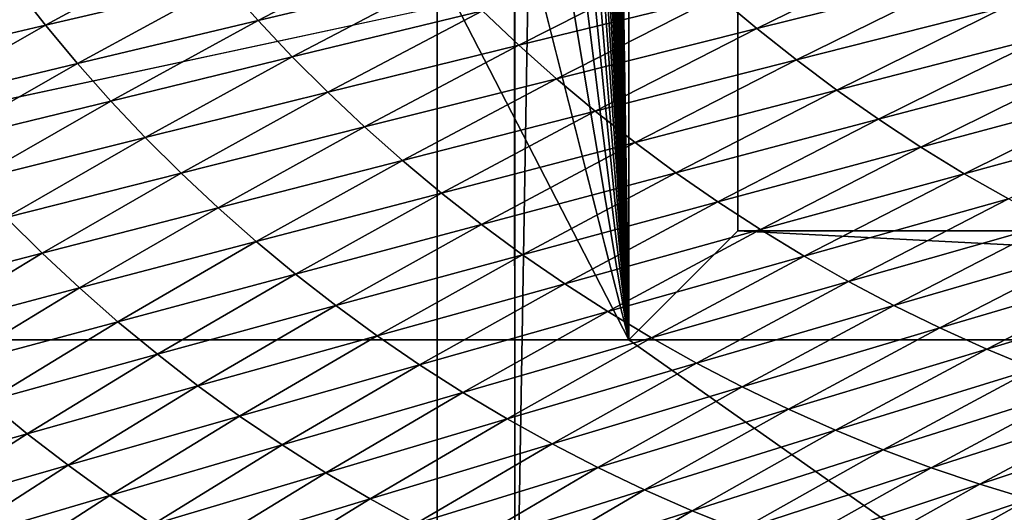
# Model space of a CAD drawing. Extents: x -54 to 446, y -6 to 1624.
# Tile 34 of 225: x -15.274 to -14.832, y 1555.1 to 1555.321. Entities that reach past the tile are written whole.
import ezdxf

# ---------------------------------------------------------------- set-up
doc = ezdxf.new("R2010")
doc.units = 0
doc.header["$LTSCALE"] = 46.933333
for name, color, linetype in [('1000', 7, 'CONTINUOUS'), ('1183', 7, 'CONTINUOUS'), ('1346', 7, 'CONTINUOUS'), ('1370', 7, 'CONTINUOUS'), ('1452', 7, 'CONTINUOUS'), ('1479', 7, 'CONTINUOUS'), ('1489', 7, 'CONTINUOUS'), ('1514', 7, 'CONTINUOUS'), ('1520', 7, 'CONTINUOUS'), ('967', 7, 'CONTINUOUS'), ('974', 7, 'CONTINUOUS')]:
    doc.layers.add(name, color=color, linetype=linetype)

msp = doc.modelspace()

# ---------------------------------------------------------------- linework, layer by layer
at = {"layer": '1000', "color": 7, "linetype": 'CONTINUOUS'}
for points in [[(-15.995, 1555.13135, -0.4), (-15.76858, 1622.70779, -2.71141), (-13.61758, 1568, -8.40008), (-15.995, 1555.13135, -0.4)], [(-13.61758, 1565.59674, -8.40008), (-15.995, 1555.13135, -0.4), (-13.61758, 1568, -8.40008), (-13.61758, 1565.59674, -8.40008)], [(-13.61758, 1561.40326, -8.40008), (-15.995, 1555.13135, -0.4), (-13.61758, 1565.59674, -8.40008), (-13.61758, 1561.40326, -8.40008)], [(-13.61758, 1558, -8.40008), (-15.995, 1555.13135, -0.4), (-13.61758, 1561.40326, -8.40008), (-13.61758, 1558, -8.40008)], [(-13.45386, 1557.3112, -8.65988), (-15.995, 1555.13135, -0.4), (-13.61758, 1558, -8.40008), (-13.45386, 1557.3112, -8.65988)], [(-13.16788, 1556.92097, -9.08884), (-15.995, 1555.13135, -0.4), (-13.45386, 1557.3112, -8.65988), (-13.16788, 1556.92097, -9.08884)], [(-12.83956, 1556.67774, -9.54702), (-15.995, 1555.13135, -0.4), (-13.16788, 1556.92097, -9.08884), (-12.83956, 1556.67774, -9.54702)], [(-12.13891, 1556.5, -10.42338), (-15.995, 1555.13135, -0.4), (-12.83956, 1556.67774, -9.54702), (-12.13891, 1556.5, -10.42338)], [(-8.54071, 1554.23446, -13.52983), (-15.995, 1555.13135, -0.4), (-9.64452, 1556.5, -12.76649), (-8.54071, 1554.23446, -13.52983)], [(-9.64452, 1556.5, -12.76649), (-15.995, 1555.13135, -0.4), (-12.13891, 1556.5, -10.42338), (-9.64452, 1556.5, -12.76649)]]:
    msp.add_3dface(points, dxfattribs=at)
at = {"layer": '1183', "color": 7, "linetype": 'CONTINUOUS'}
for points in [[(-13.94889, 1554.98899, -1.4), (-13.94889, 1620.74866, -1.4), (-15.05135, 1554.98899, -1.4), (-13.94889, 1554.98899, -1.4)], [(-15.05135, 1554.98899, -1.4), (-13.94889, 1620.74866, -1.4), (-15.05135, 1620.74866, -1.4), (-15.05135, 1554.98899, -1.4)]]:
    msp.add_3dface(points, dxfattribs=at)
at = {"layer": '1346', "color": 7, "linetype": 'CONTINUOUS'}
for points in [[(-15.995, 1620.55017, -0.4), (-15.995, 1555.13135, -0.4), (-15.08628, 1620.55017, -0.4), (-15.995, 1620.55017, -0.4)], [(-15.995, 1555.13135, -0.4), (-15.08628, 1554.95407, -0.4), (-15.08628, 1620.55017, -0.4), (-15.995, 1555.13135, -0.4)], [(-15.995, 1555.13135, -0.4), (-15.78947, 1554.6319, -0.4), (-15.08628, 1554.95407, -0.4), (-15.995, 1555.13135, -0.4)]]:
    msp.add_3dface(points, dxfattribs=at)
at = {"layer": '1370', "color": 7, "linetype": 'CONTINUOUS'}
for points in [[(-15.29993, 1554.47769, 0.04261), (-9.9296, 1556.0576, 9.8693), (-15.3, 1554.48291, 0.08523), (-15.29993, 1554.47769, 0.04261)], [(-15.3, 1554.48291, 0.08523), (-9.9296, 1556.0576, 9.8693), (-15.29807, 1554.51251, 0.32473), (-15.3, 1554.48291, 0.08523)], [(-15.29985, 1554.47248), (-9.9296, 1556.0576, 9.8693), (-15.29993, 1554.47769, 0.04261), (-15.29985, 1554.47248)], [(-14, 1554.47248), (-9.9296, 1556.0576, 9.8693), (-15.29985, 1554.47248), (-14, 1554.47248)], [(-15.29807, 1554.51251, 0.32473), (-9.9296, 1556.0576, 9.8693), (-15.29268, 1554.54227, 0.56201), (-15.29807, 1554.51251, 0.32473)], [(-15.29268, 1554.54227, 0.56201), (-9.9296, 1556.0576, 9.8693), (-15.28382, 1554.57219, 0.79705), (-15.29268, 1554.54227, 0.56201)], [(-15.28382, 1554.57219, 0.79705), (-9.9296, 1556.0576, 9.8693), (-15.27148, 1554.60223, 1.02974), (-15.28382, 1554.57219, 0.79705)], [(-15.27148, 1554.60223, 1.02974), (-9.9296, 1556.0576, 9.8693), (-15.2556, 1554.63233, 1.25975), (-15.27148, 1554.60223, 1.02974)], [(-15.2556, 1554.63233, 1.25975), (-9.9296, 1556.0576, 9.8693), (-15.23632, 1554.6626, 1.48789), (-15.2556, 1554.63233, 1.25975)], [(-15.23632, 1554.6626, 1.48789), (-9.9296, 1556.0576, 9.8693), (-15.21374, 1554.69314, 1.71506), (-15.23632, 1554.6626, 1.48789)], [(-15.21374, 1554.69314, 1.71506), (-9.9296, 1556.0576, 9.8693), (-15.18791, 1554.72391, 1.94101), (-15.21374, 1554.69314, 1.71506)], [(-15.18791, 1554.72391, 1.94101), (-9.9296, 1556.0576, 9.8693), (-15.15878, 1554.75491, 2.16571), (-15.18791, 1554.72391, 1.94101)], [(-15.15878, 1554.75491, 2.16571), (-9.9296, 1556.0576, 9.8693), (-15.12629, 1554.78625, 2.39006), (-15.15878, 1554.75491, 2.16571)], [(-15.12629, 1554.78625, 2.39006), (-9.9296, 1556.0576, 9.8693), (-15.09044, 1554.81802, 2.61465), (-15.12629, 1554.78625, 2.39006)], [(-15.09044, 1554.81802, 2.61465), (-9.9296, 1556.0576, 9.8693), (-15.0513, 1554.85013, 2.83893), (-15.09044, 1554.81802, 2.61465)], [(-15.0513, 1554.85013, 2.83893), (-9.9296, 1556.0576, 9.8693), (-15.00873, 1554.88266, 3.06332), (-15.0513, 1554.85013, 2.83893)], [(-15.00873, 1554.88266, 3.06332), (-9.9296, 1556.0576, 9.8693), (-14.96261, 1554.91568, 3.28841), (-15.00873, 1554.88266, 3.06332)], [(-14.96261, 1554.91568, 3.28841), (-9.9296, 1556.0576, 9.8693), (-14.91291, 1554.94925, 3.51447), (-14.96261, 1554.91568, 3.28841)], [(-14.91291, 1554.94925, 3.51447), (-9.9296, 1556.0576, 9.8693), (-14.85969, 1554.98329, 3.74107), (-14.91291, 1554.94925, 3.51447)], [(-14.85969, 1554.98329, 3.74107), (-9.9296, 1556.0576, 9.8693), (-14.80302, 1555.01773, 3.96761), (-14.85969, 1554.98329, 3.74107)]]:
    msp.add_3dface(points, dxfattribs=at)
at = {"layer": '1452', "color": 7, "linetype": 'CONTINUOUS'}
for points in [[(-14.95129, 1555.22659, -1.4), (-14.95129, 1620.27951, -1.4), (-14.04895, 1555.22659, -1.4), (-14.95129, 1555.22659, -1.4)], [(-14.04895, 1555.22659, -1.4), (-14.95129, 1620.27951, -1.4), (-14.04895, 1620.27951, -1.4), (-14.04895, 1555.22659, -1.4)]]:
    msp.add_3dface(points, dxfattribs=at)
at = {"layer": '1479', "color": 7, "linetype": 'CONTINUOUS'}
for points in [[(-14.95129, 1555.22659, -1.4), (-14.99981, 1620.07544, -0.01071), (-14.95129, 1620.27951, -1.4), (-14.95129, 1555.22659, -1.4)], [(-15.00018, 1619.82216), (-14.99981, 1620.07544, -0.01071), (-14.95129, 1555.22659, -1.4), (-15.00018, 1619.82216)], [(-15.00018, 1555.1777), (-15.00018, 1619.82216), (-14.95129, 1555.22659, -1.4), (-15.00018, 1555.1777)]]:
    msp.add_3dface(points, dxfattribs=at)
at = {"layer": '1489', "color": 7, "linetype": 'CONTINUOUS'}
for points in [[(-14.00006, 1555.1777), (-15.00018, 1555.1777), (-14.95129, 1555.22659, -1.4), (-14.00006, 1555.1777)], [(-14.00006, 1555.1777), (-14.95129, 1555.22659, -1.4), (-14.04895, 1555.22659, -1.4), (-14.00006, 1555.1777)]]:
    msp.add_3dface(points, dxfattribs=at)
at = {"layer": '1514', "color": 7, "linetype": 'CONTINUOUS'}
for points in [[(-16, 1618.82723), (-16, 1619.82216), (-15.00018, 1555.1777), (-16, 1618.82723)], [(-15.00018, 1555.1777), (-16, 1619.82216), (-15.00018, 1619.82216), (-15.00018, 1555.1777)], [(-16, 1616.85158), (-16, 1618.82723), (-15.00018, 1555.1777), (-16, 1616.85158)], [(-16, 1614.87376), (-16, 1616.85158), (-15.00018, 1555.1777), (-16, 1614.87376)], [(-16, 1612.89379), (-16, 1614.87376), (-15.00018, 1555.1777), (-16, 1612.89379)], [(-16, 1610.91167), (-16, 1612.89379), (-15.00018, 1555.1777), (-16, 1610.91167)], [(-16, 1608.9274), (-16, 1610.91167), (-15.00018, 1555.1777), (-16, 1608.9274)], [(-16, 1606.94096), (-16, 1608.9274), (-15.00018, 1555.1777), (-16, 1606.94096)], [(-16, 1604.95238), (-16, 1606.94096), (-15.00018, 1555.1777), (-16, 1604.95238)], [(-16, 1602.96164), (-16, 1604.95238), (-15.00018, 1555.1777), (-16, 1602.96164)], [(-16, 1600.96874), (-16, 1602.96164), (-15.00018, 1555.1777), (-16, 1600.96874)], [(-16, 1598.97369), (-16, 1600.96874), (-15.00018, 1555.1777), (-16, 1598.97369)], [(-16, 1596.97649), (-16, 1598.97369), (-15.00018, 1555.1777), (-16, 1596.97649)], [(-16, 1594.97713), (-16, 1596.97649), (-15.00018, 1555.1777), (-16, 1594.97713)], [(-16, 1592.97561), (-16, 1594.97713), (-15.00018, 1555.1777), (-16, 1592.97561)], [(-16, 1590.97195), (-16, 1592.97561), (-15.00018, 1555.1777), (-16, 1590.97195)], [(-16, 1588.96612), (-16, 1590.97195), (-15.00018, 1555.1777), (-16, 1588.96612)], [(-16, 1587.77903), (-16, 1588.96612), (-15.00018, 1555.1777), (-16, 1587.77903)], [(-16, 1586.9722), (-16, 1587.77903), (-15.00018, 1555.1777), (-16, 1586.9722)], [(-16, 1584.99652), (-16, 1586.9722), (-15.00018, 1555.1777), (-16, 1584.99652)], [(-16, 1583.01876), (-16, 1584.99652), (-15.00018, 1555.1777), (-16, 1583.01876)], [(-16, 1581.03892), (-16, 1583.01876), (-15.00018, 1555.1777), (-16, 1581.03892)], [(-16, 1579.05699), (-16, 1581.03892), (-15.00018, 1555.1777), (-16, 1579.05699)], [(-16, 1577.07298), (-16, 1579.05699), (-15.00018, 1555.1777), (-16, 1577.07298)], [(-16, 1575.08689), (-16, 1577.07298), (-15.00018, 1555.1777), (-16, 1575.08689)], [(-16, 1573.09872), (-16, 1575.08689), (-15.00018, 1555.1777), (-16, 1573.09872)], [(-16, 1571.10847), (-16, 1573.09872), (-15.00018, 1555.1777), (-16, 1571.10847)], [(-16, 1569.11613), (-16, 1571.10847), (-15.00018, 1555.1777), (-16, 1569.11613)], [(-16, 1567.12172), (-16, 1569.11613), (-15.00018, 1555.1777), (-16, 1567.12172)], [(-16, 1565.12522), (-16, 1567.12172), (-15.00018, 1555.1777), (-16, 1565.12522)], [(-16, 1563.12664), (-16, 1565.12522), (-15.00018, 1555.1777), (-16, 1563.12664)], [(-16, 1561.12598), (-16, 1563.12664), (-15.00018, 1555.1777), (-16, 1561.12598)], [(-16, 1559.12324), (-16, 1561.12598), (-15.00018, 1555.1777), (-16, 1559.12324)], [(-16, 1557.11841), (-16, 1559.12324), (-15.00018, 1555.1777), (-16, 1557.11841)], [(-16, 1555.1777), (-16, 1557.11841), (-15.00018, 1555.1777), (-16, 1555.1777)], [(-16, 1555.1777), (-14, 1554.47248), (-15.79687, 1554.68106), (-16, 1555.1777)], [(-14, 1554.47248), (-16, 1555.1777), (-15.00018, 1555.1777), (-14, 1554.47248)], [(-14.00006, 1555.1777), (-14, 1554.47248), (-15.00018, 1555.1777), (-14.00006, 1555.1777)]]:
    msp.add_3dface(points, dxfattribs=at)
at = {"layer": '1520', "color": 7, "linetype": 'CONTINUOUS'}
for points in [[(-15.26196, 1555.31892, 4.31383), (-15.19572, 1555.35495, 4.55124), (-15.27572, 1555.33662, 4.31551), (-15.26196, 1555.31892, 4.31383)], [(-15.26196, 1555.31892, 4.31383), (-15.18147, 1555.33778, 4.54876), (-15.19572, 1555.35495, 4.55124), (-15.26196, 1555.31892, 4.31383)], [(-15.16665, 1555.32105, 4.54578), (-15.09705, 1555.35757, 4.78224), (-15.18147, 1555.33778, 4.54876), (-15.16665, 1555.32105, 4.54578)], [(-15.16665, 1555.32105, 4.54578), (-15.08178, 1555.34132, 4.77843), (-15.09705, 1555.35757, 4.78224), (-15.16665, 1555.32105, 4.54578)], [(-14.94277, 1555.31741, 4.99279), (-14.86669, 1555.35482, 5.22644), (-14.96004, 1555.33198, 4.99879), (-14.94277, 1555.31741, 4.99279)], [(-14.94277, 1555.31741, 4.99279), (-14.84907, 1555.34076, 5.21962), (-14.86669, 1555.35482, 5.22644), (-14.94277, 1555.31741, 4.99279)], [(-15.0496, 1555.30996, 4.76939), (-14.9768, 1555.34699, 5.00436), (-15.06596, 1555.32545, 4.77414), (-15.0496, 1555.30996, 4.76939)], [(-15.0496, 1555.30996, 4.76939), (-14.96004, 1555.33198, 4.99879), (-14.9768, 1555.34699, 5.00436), (-15.0496, 1555.30996, 4.76939)], [(-15.24762, 1555.30167, 4.31163), (-15.18147, 1555.33778, 4.54876), (-15.26196, 1555.31892, 4.31383), (-15.24762, 1555.30167, 4.31163)], [(-15.24762, 1555.30167, 4.31163), (-15.16665, 1555.32105, 4.54578), (-15.18147, 1555.33778, 4.54876), (-15.24762, 1555.30167, 4.31163)], [(-15.15128, 1555.30474, 4.5423), (-15.08178, 1555.34132, 4.77843), (-15.16665, 1555.32105, 4.54578), (-15.15128, 1555.30474, 4.5423)], [(-15.15128, 1555.30474, 4.5423), (-15.06596, 1555.32545, 4.77414), (-15.08178, 1555.34132, 4.77843), (-15.15128, 1555.30474, 4.5423)], [(-14.92502, 1555.30333, 4.98641), (-14.84907, 1555.34076, 5.21962), (-14.94277, 1555.31741, 4.99279), (-14.92502, 1555.30333, 4.98641)], [(-14.92502, 1555.30333, 4.98641), (-14.831, 1555.32719, 5.21243), (-14.84907, 1555.34076, 5.21962), (-14.92502, 1555.30333, 4.98641)], [(-15.33849, 1555.30101, 4.07757), (-15.26196, 1555.31892, 4.31383), (-15.27572, 1555.33662, 4.31551), (-15.33849, 1555.30101, 4.07757)], [(-15.03272, 1555.29491, 4.76421), (-14.96004, 1555.33198, 4.99879), (-15.0496, 1555.30996, 4.76939), (-15.03272, 1555.29491, 4.76421)], [(-15.03272, 1555.29491, 4.76421), (-14.94277, 1555.31741, 4.99279), (-14.96004, 1555.33198, 4.99879), (-15.03272, 1555.29491, 4.76421)], [(-15.13534, 1555.2888, 4.53836), (-15.06596, 1555.32545, 4.77414), (-15.15128, 1555.30474, 4.5423), (-15.13534, 1555.2888, 4.53836)], [(-15.13534, 1555.2888, 4.53836), (-15.0496, 1555.30996, 4.76939), (-15.06596, 1555.32545, 4.77414), (-15.13534, 1555.2888, 4.53836)], [(-14.90682, 1555.28976, 4.97966), (-14.831, 1555.32719, 5.21243), (-14.92502, 1555.30333, 4.98641), (-14.90682, 1555.28976, 4.97966)], [(-14.90682, 1555.28976, 4.97966), (-14.81251, 1555.31414, 5.2049), (-14.831, 1555.32719, 5.21243), (-14.90682, 1555.28976, 4.97966)], [(-15.2327, 1555.28487, 4.30895), (-15.16665, 1555.32105, 4.54578), (-15.24762, 1555.30167, 4.31163), (-15.2327, 1555.28487, 4.30895)], [(-15.2327, 1555.28487, 4.30895), (-15.15128, 1555.30474, 4.5423), (-15.16665, 1555.32105, 4.54578), (-15.2327, 1555.28487, 4.30895)], [(-15.32464, 1555.28323, 4.07614), (-15.26196, 1555.31892, 4.31383), (-15.33849, 1555.30101, 4.07757), (-15.32464, 1555.28323, 4.07614)], [(-15.32464, 1555.28323, 4.07614), (-15.24762, 1555.30167, 4.31163), (-15.26196, 1555.31892, 4.31383), (-15.32464, 1555.28323, 4.07614)], [(-15.01533, 1555.28033, 4.75863), (-14.94277, 1555.31741, 4.99279), (-15.03272, 1555.29491, 4.76421), (-15.01533, 1555.28033, 4.75863)], [(-15.01533, 1555.28033, 4.75863), (-14.92502, 1555.30333, 4.98641), (-14.94277, 1555.31741, 4.99279), (-15.01533, 1555.28033, 4.75863)], [(-14.88818, 1555.27671, 4.9726), (-14.81251, 1555.31414, 5.2049), (-14.90682, 1555.28976, 4.97966), (-14.88818, 1555.27671, 4.9726)], [(-14.88818, 1555.27671, 4.9726), (-14.7936, 1555.30162, 5.19706), (-14.81251, 1555.31414, 5.2049), (-14.88818, 1555.27671, 4.9726)], [(-15.11887, 1555.27327, 4.53398), (-15.0496, 1555.30996, 4.76939), (-15.13534, 1555.2888, 4.53836), (-15.11887, 1555.27327, 4.53398)], [(-15.11887, 1555.27327, 4.53398), (-15.03272, 1555.29491, 4.76421), (-15.0496, 1555.30996, 4.76939), (-15.11887, 1555.27327, 4.53398)], [(-15.21722, 1555.26848, 4.3058), (-15.15128, 1555.30474, 4.5423), (-15.2327, 1555.28487, 4.30895), (-15.21722, 1555.26848, 4.3058)], [(-15.21722, 1555.26848, 4.3058), (-15.13534, 1555.2888, 4.53836), (-15.15128, 1555.30474, 4.5423), (-15.21722, 1555.26848, 4.3058)], [(-14.99745, 1555.26623, 4.75267), (-14.92502, 1555.30333, 4.98641), (-15.01533, 1555.28033, 4.75863), (-14.99745, 1555.26623, 4.75267)], [(-14.99745, 1555.26623, 4.75267), (-14.90682, 1555.28976, 4.97966), (-14.92502, 1555.30333, 4.98641), (-14.99745, 1555.26623, 4.75267)], [(-15.3102, 1555.26591, 4.07421), (-15.24762, 1555.30167, 4.31163), (-15.32464, 1555.28323, 4.07614), (-15.3102, 1555.26591, 4.07421)], [(-15.3102, 1555.26591, 4.07421), (-15.2327, 1555.28487, 4.30895), (-15.24762, 1555.30167, 4.31163), (-15.3102, 1555.26591, 4.07421)], [(-14.86913, 1555.26421, 4.96524), (-14.7936, 1555.30162, 5.19706), (-14.88818, 1555.27671, 4.9726), (-14.86913, 1555.26421, 4.96524)], [(-14.86913, 1555.26421, 4.96524), (-14.7743, 1555.28964, 5.18896), (-14.7936, 1555.30162, 5.19706), (-14.86913, 1555.26421, 4.96524)], [(-15.10187, 1555.25819, 4.5292), (-15.03272, 1555.29491, 4.76421), (-15.11887, 1555.27327, 4.53398), (-15.10187, 1555.25819, 4.5292)], [(-15.10187, 1555.25819, 4.5292), (-15.01533, 1555.28033, 4.75863), (-15.03272, 1555.29491, 4.76421), (-15.10187, 1555.25819, 4.5292)], [(-15.20118, 1555.25249, 4.30221), (-15.13534, 1555.2888, 4.53836), (-15.21722, 1555.26848, 4.3058), (-15.20118, 1555.25249, 4.30221)], [(-15.20118, 1555.25249, 4.30221), (-15.11887, 1555.27327, 4.53398), (-15.13534, 1555.2888, 4.53836), (-15.20118, 1555.25249, 4.30221)], [(-14.97912, 1555.25265, 4.74638), (-14.90682, 1555.28976, 4.97966), (-14.99745, 1555.26623, 4.75267), (-14.97912, 1555.25265, 4.74638)], [(-14.97912, 1555.25265, 4.74638), (-14.88818, 1555.27671, 4.9726), (-14.90682, 1555.28976, 4.97966), (-14.97912, 1555.25265, 4.74638)], [(-14.84969, 1555.25226, 4.95762), (-14.7743, 1555.28964, 5.18896), (-14.86913, 1555.26421, 4.96524), (-14.84969, 1555.25226, 4.95762)], [(-14.84969, 1555.25226, 4.95762), (-14.75462, 1555.27823, 5.18063), (-14.7743, 1555.28964, 5.18896), (-14.84969, 1555.25226, 4.95762)], [(-15.29519, 1555.24903, 4.07183), (-15.2327, 1555.28487, 4.30895), (-15.3102, 1555.26591, 4.07421), (-15.29519, 1555.24903, 4.07183)], [(-15.29519, 1555.24903, 4.07183), (-15.21722, 1555.26848, 4.3058), (-15.2327, 1555.28487, 4.30895), (-15.29519, 1555.24903, 4.07183)], [(-15.08436, 1555.24357, 4.52403), (-15.01533, 1555.28033, 4.75863), (-15.10187, 1555.25819, 4.5292), (-15.08436, 1555.24357, 4.52403)], [(-15.08436, 1555.24357, 4.52403), (-14.99745, 1555.26623, 4.75267), (-15.01533, 1555.28033, 4.75863), (-15.08436, 1555.24357, 4.52403)], [(-14.96035, 1555.23961, 4.73977), (-14.88818, 1555.27671, 4.9726), (-14.97912, 1555.25265, 4.74638), (-14.96035, 1555.23961, 4.73977)], [(-14.96035, 1555.23961, 4.73977), (-14.86913, 1555.26421, 4.96524), (-14.88818, 1555.27671, 4.9726), (-14.96035, 1555.23961, 4.73977)], [(-14.82986, 1555.24089, 4.94978), (-14.75462, 1555.27823, 5.18063), (-14.84969, 1555.25226, 4.95762), (-14.82986, 1555.24089, 4.94978)], [(-15.1846, 1555.23692, 4.29821), (-15.11887, 1555.27327, 4.53398), (-15.20118, 1555.25249, 4.30221), (-15.1846, 1555.23692, 4.29821)], [(-15.1846, 1555.23692, 4.29821), (-15.10187, 1555.25819, 4.5292), (-15.11887, 1555.27327, 4.53398), (-15.1846, 1555.23692, 4.29821)], [(-15.27961, 1555.23258, 4.06901), (-15.21722, 1555.26848, 4.3058), (-15.29519, 1555.24903, 4.07183), (-15.27961, 1555.23258, 4.06901)], [(-15.27961, 1555.23258, 4.06901), (-15.20118, 1555.25249, 4.30221), (-15.21722, 1555.26848, 4.3058), (-15.27961, 1555.23258, 4.06901)], [(-15.06636, 1555.22947, 4.51851), (-14.99745, 1555.26623, 4.75267), (-15.08436, 1555.24357, 4.52403), (-15.06636, 1555.22947, 4.51851)], [(-15.06636, 1555.22947, 4.51851), (-14.97912, 1555.25265, 4.74638), (-14.99745, 1555.26623, 4.75267), (-15.06636, 1555.22947, 4.51851)], [(-14.94117, 1555.22713, 4.73288), (-14.86913, 1555.26421, 4.96524), (-14.96035, 1555.23961, 4.73977), (-14.94117, 1555.22713, 4.73288)], [(-14.94117, 1555.22713, 4.73288), (-14.84969, 1555.25226, 4.95762), (-14.86913, 1555.26421, 4.96524), (-14.94117, 1555.22713, 4.73288)], [(-15.16748, 1555.2218, 4.29382), (-15.10187, 1555.25819, 4.5292), (-15.1846, 1555.23692, 4.29821), (-15.16748, 1555.2218, 4.29382)], [(-15.16748, 1555.2218, 4.29382), (-15.08436, 1555.24357, 4.52403), (-15.10187, 1555.25819, 4.5292), (-15.16748, 1555.2218, 4.29382)], [(-15.26347, 1555.21654, 4.06579), (-15.20118, 1555.25249, 4.30221), (-15.27961, 1555.23258, 4.06901), (-15.26347, 1555.21654, 4.06579)], [(-15.26347, 1555.21654, 4.06579), (-15.1846, 1555.23692, 4.29821), (-15.20118, 1555.25249, 4.30221), (-15.26347, 1555.21654, 4.06579)], [(-15.04791, 1555.21588, 4.51266), (-14.97912, 1555.25265, 4.74638), (-15.06636, 1555.22947, 4.51851), (-15.04791, 1555.21588, 4.51266)], [(-15.04791, 1555.21588, 4.51266), (-14.96035, 1555.23961, 4.73977), (-14.97912, 1555.25265, 4.74638), (-15.04791, 1555.21588, 4.51266)], [(-14.92159, 1555.21521, 4.72574), (-14.84969, 1555.25226, 4.95762), (-14.94117, 1555.22713, 4.73288), (-14.92159, 1555.21521, 4.72574)], [(-14.92159, 1555.21521, 4.72574), (-14.82986, 1555.24089, 4.94978), (-14.84969, 1555.25226, 4.95762), (-14.92159, 1555.21521, 4.72574)], [(-15.14986, 1555.20717, 4.28907), (-15.08436, 1555.24357, 4.52403), (-15.16748, 1555.2218, 4.29382), (-15.14986, 1555.20717, 4.28907)], [(-15.14986, 1555.20717, 4.28907), (-15.06636, 1555.22947, 4.51851), (-15.08436, 1555.24357, 4.52403), (-15.14986, 1555.20717, 4.28907)], [(-14.90163, 1555.20387, 4.71839), (-14.82986, 1555.24089, 4.94978), (-14.92159, 1555.21521, 4.72574), (-14.90163, 1555.20387, 4.71839)], [(-14.90163, 1555.20387, 4.71839), (-14.80967, 1555.2301, 4.94175), (-14.82986, 1555.24089, 4.94978), (-14.90163, 1555.20387, 4.71839)], [(-15.24678, 1555.20093, 4.06216), (-15.1846, 1555.23692, 4.29821), (-15.26347, 1555.21654, 4.06579), (-15.24678, 1555.20093, 4.06216)], [(-15.24678, 1555.20093, 4.06216), (-15.16748, 1555.2218, 4.29382), (-15.1846, 1555.23692, 4.29821), (-15.24678, 1555.20093, 4.06216)], [(-15.02902, 1555.20285, 4.50651), (-14.96035, 1555.23961, 4.73977), (-15.04791, 1555.21588, 4.51266), (-15.02902, 1555.20285, 4.50651)], [(-15.02902, 1555.20285, 4.50651), (-14.94117, 1555.22713, 4.73288), (-14.96035, 1555.23961, 4.73977), (-15.02902, 1555.20285, 4.50651)], [(-15.33844, 1555.19705, 3.83204), (-15.26347, 1555.21654, 4.06579), (-15.27961, 1555.23258, 4.06901), (-15.33844, 1555.19705, 3.83204)], [(-15.13175, 1555.19305, 4.28398), (-15.06636, 1555.22947, 4.51851), (-15.14986, 1555.20717, 4.28907), (-15.13175, 1555.19305, 4.28398)], [(-15.13175, 1555.19305, 4.28398), (-15.04791, 1555.21588, 4.51266), (-15.06636, 1555.22947, 4.51851), (-15.13175, 1555.19305, 4.28398)], [(-15.00971, 1555.19038, 4.50009), (-14.94117, 1555.22713, 4.73288), (-15.02902, 1555.20285, 4.50651), (-15.00971, 1555.19038, 4.50009)], [(-15.00971, 1555.19038, 4.50009), (-14.92159, 1555.21521, 4.72574), (-14.94117, 1555.22713, 4.73288), (-15.00971, 1555.19038, 4.50009)], [(-14.88129, 1555.19313, 4.71085), (-14.80967, 1555.2301, 4.94175), (-14.90163, 1555.20387, 4.71839), (-14.88129, 1555.19313, 4.71085)], [(-14.88129, 1555.19313, 4.71085), (-14.78913, 1555.21991, 4.93356), (-14.80967, 1555.2301, 4.94175), (-14.88129, 1555.19313, 4.71085)], [(-15.22956, 1555.18578, 4.05818), (-15.16748, 1555.2218, 4.29382), (-15.24678, 1555.20093, 4.06216), (-15.22956, 1555.18578, 4.05818)], [(-15.22956, 1555.18578, 4.05818), (-15.14986, 1555.20717, 4.28907), (-15.16748, 1555.2218, 4.29382), (-15.22956, 1555.18578, 4.05818)], [(-14.86061, 1555.18301, 4.70315), (-14.78913, 1555.21991, 4.93356), (-14.88129, 1555.19313, 4.71085), (-14.86061, 1555.18301, 4.70315)], [(-14.86061, 1555.18301, 4.70315), (-14.76828, 1555.21033, 4.92524), (-14.78913, 1555.21991, 4.93356), (-14.86061, 1555.18301, 4.70315)], [(-15.3222, 1555.18096, 3.82917), (-15.26347, 1555.21654, 4.06579), (-15.33844, 1555.19705, 3.83204), (-15.3222, 1555.18096, 3.82917)], [(-15.3222, 1555.18096, 3.82917), (-15.24678, 1555.20093, 4.06216), (-15.26347, 1555.21654, 4.06579), (-15.3222, 1555.18096, 3.82917)], [(-15.11318, 1555.17947, 4.27858), (-15.04791, 1555.21588, 4.51266), (-15.13175, 1555.19305, 4.28398), (-15.11318, 1555.17947, 4.27858)], [(-15.11318, 1555.17947, 4.27858), (-15.02902, 1555.20285, 4.50651), (-15.04791, 1555.21588, 4.51266), (-15.11318, 1555.17947, 4.27858)], [(-14.99, 1555.17849, 4.49343), (-14.92159, 1555.21521, 4.72574), (-15.00971, 1555.19038, 4.50009), (-14.99, 1555.17849, 4.49343)], [(-14.99, 1555.17849, 4.49343), (-14.90163, 1555.20387, 4.71839), (-14.92159, 1555.21521, 4.72574), (-14.99, 1555.17849, 4.49343)], [(-14.83962, 1555.17351, 4.69533), (-14.76828, 1555.21033, 4.92524), (-14.86061, 1555.18301, 4.70315), (-14.83962, 1555.17351, 4.69533)], [(-14.83962, 1555.17351, 4.69533), (-14.74717, 1555.20139, 4.91684), (-14.76828, 1555.21033, 4.92524), (-14.83962, 1555.17351, 4.69533)], [(-15.21182, 1555.17113, 4.05384), (-15.14986, 1555.20717, 4.28907), (-15.22956, 1555.18578, 4.05818), (-15.21182, 1555.17113, 4.05384)], [(-15.21182, 1555.17113, 4.05384), (-15.13175, 1555.19305, 4.28398), (-15.14986, 1555.20717, 4.28907), (-15.21182, 1555.17113, 4.05384)], [(-15.3054, 1555.16531, 3.82593), (-15.24678, 1555.20093, 4.06216), (-15.3222, 1555.18096, 3.82917), (-15.3054, 1555.16531, 3.82593)], [(-15.3054, 1555.16531, 3.82593), (-15.22956, 1555.18578, 4.05818), (-15.24678, 1555.20093, 4.06216), (-15.3054, 1555.16531, 3.82593)], [(-15.09416, 1555.16645, 4.27289), (-15.02902, 1555.20285, 4.50651), (-15.11318, 1555.17947, 4.27858), (-15.09416, 1555.16645, 4.27289)], [(-15.09416, 1555.16645, 4.27289), (-15.00971, 1555.19038, 4.50009), (-15.02902, 1555.20285, 4.50651), (-15.09416, 1555.16645, 4.27289)], [(-14.9699, 1555.1672, 4.48656), (-14.90163, 1555.20387, 4.71839), (-14.99, 1555.17849, 4.49343), (-14.9699, 1555.1672, 4.48656)], [(-14.9699, 1555.1672, 4.48656), (-14.88129, 1555.19313, 4.71085), (-14.90163, 1555.20387, 4.71839), (-14.9699, 1555.1672, 4.48656)], [(-14.81836, 1555.16465, 4.68743), (-14.74717, 1555.20139, 4.91684), (-14.83962, 1555.17351, 4.69533), (-14.81836, 1555.16465, 4.68743)], [(-15.1936, 1555.157, 4.04919), (-15.13175, 1555.19305, 4.28398), (-15.21182, 1555.17113, 4.05384), (-15.1936, 1555.157, 4.04919)], [(-15.1936, 1555.157, 4.04919), (-15.11318, 1555.17947, 4.27858), (-15.13175, 1555.19305, 4.28398), (-15.1936, 1555.157, 4.04919)], [(-14.94943, 1555.15651, 4.47951), (-14.88129, 1555.19313, 4.71085), (-14.9699, 1555.1672, 4.48656), (-14.94943, 1555.15651, 4.47951)], [(-14.94943, 1555.15651, 4.47951), (-14.86061, 1555.18301, 4.70315), (-14.88129, 1555.19313, 4.71085), (-14.94943, 1555.15651, 4.47951)], [(-15.07473, 1555.154, 4.26694), (-15.00971, 1555.19038, 4.50009), (-15.09416, 1555.16645, 4.27289), (-15.07473, 1555.154, 4.26694)], [(-15.07473, 1555.154, 4.26694), (-14.99, 1555.17849, 4.49343), (-15.00971, 1555.19038, 4.50009), (-15.07473, 1555.154, 4.26694)], [(-15.28808, 1555.15014, 3.82234), (-15.22956, 1555.18578, 4.05818), (-15.3054, 1555.16531, 3.82593), (-15.28808, 1555.15014, 3.82234)], [(-15.28808, 1555.15014, 3.82234), (-15.21182, 1555.17113, 4.05384), (-15.22956, 1555.18578, 4.05818), (-15.28808, 1555.15014, 3.82234)], [(-14.92861, 1555.14645, 4.4723), (-14.86061, 1555.18301, 4.70315), (-14.94943, 1555.15651, 4.47951), (-14.92861, 1555.14645, 4.4723)], [(-14.92861, 1555.14645, 4.4723), (-14.83962, 1555.17351, 4.69533), (-14.86061, 1555.18301, 4.70315), (-14.92861, 1555.14645, 4.4723)], [(-15.17491, 1555.14342, 4.04423), (-15.11318, 1555.17947, 4.27858), (-15.1936, 1555.157, 4.04919), (-15.17491, 1555.14342, 4.04423)], [(-15.17491, 1555.14342, 4.04423), (-15.09416, 1555.16645, 4.27289), (-15.11318, 1555.17947, 4.27858), (-15.17491, 1555.14342, 4.04423)], [(-15.0549, 1555.14214, 4.26076), (-14.99, 1555.17849, 4.49343), (-15.07473, 1555.154, 4.26694), (-15.0549, 1555.14214, 4.26076)], [(-15.0549, 1555.14214, 4.26076), (-14.9699, 1555.1672, 4.48656), (-14.99, 1555.17849, 4.49343), (-15.0549, 1555.14214, 4.26076)], [(-15.27024, 1555.13547, 3.81843), (-15.21182, 1555.17113, 4.05384), (-15.28808, 1555.15014, 3.82234), (-15.27024, 1555.13547, 3.81843)], [(-15.27024, 1555.13547, 3.81843), (-15.1936, 1555.157, 4.04919), (-15.21182, 1555.17113, 4.05384), (-15.27024, 1555.13547, 3.81843)], [(-14.90748, 1555.13703, 4.46497), (-14.83962, 1555.17351, 4.69533), (-14.92861, 1555.14645, 4.4723), (-14.90748, 1555.13703, 4.46497)], [(-14.90748, 1555.13703, 4.46497), (-14.81836, 1555.16465, 4.68743), (-14.83962, 1555.17351, 4.69533), (-14.90748, 1555.13703, 4.46497)], [(-15.15579, 1555.13041, 4.03901), (-15.09416, 1555.16645, 4.27289), (-15.17491, 1555.14342, 4.04423), (-15.15579, 1555.13041, 4.03901)], [(-15.15579, 1555.13041, 4.03901), (-15.07473, 1555.154, 4.26694), (-15.09416, 1555.16645, 4.27289), (-15.15579, 1555.13041, 4.03901)], [(-15.03467, 1555.13089, 4.25438), (-14.9699, 1555.1672, 4.48656), (-15.0549, 1555.14214, 4.26076), (-15.03467, 1555.13089, 4.25438)], [(-15.03467, 1555.13089, 4.25438), (-14.94943, 1555.15651, 4.47951), (-14.9699, 1555.1672, 4.48656), (-15.03467, 1555.13089, 4.25438)], [(-14.88608, 1555.12826, 4.45756), (-14.81836, 1555.16465, 4.68743), (-14.90748, 1555.13703, 4.46497), (-14.88608, 1555.12826, 4.45756)], [(-14.88608, 1555.12826, 4.45756), (-14.79689, 1555.15646, 4.67946), (-14.81836, 1555.16465, 4.68743), (-14.88608, 1555.12826, 4.45756)], [(-15.25191, 1555.12134, 3.81421), (-15.1936, 1555.157, 4.04919), (-15.27024, 1555.13547, 3.81843), (-15.25191, 1555.12134, 3.81421)], [(-15.25191, 1555.12134, 3.81421), (-15.17491, 1555.14342, 4.04423), (-15.1936, 1555.157, 4.04919), (-15.25191, 1555.12134, 3.81421)], [(-15.01408, 1555.12025, 4.24781), (-14.94943, 1555.15651, 4.47951), (-15.03467, 1555.13089, 4.25438), (-15.01408, 1555.12025, 4.24781)], [(-15.01408, 1555.12025, 4.24781), (-14.92861, 1555.14645, 4.4723), (-14.94943, 1555.15651, 4.47951), (-15.01408, 1555.12025, 4.24781)], [(-14.86447, 1555.12016, 4.45008), (-14.79689, 1555.15646, 4.67946), (-14.88608, 1555.12826, 4.45756), (-14.86447, 1555.12016, 4.45008)], [(-14.86447, 1555.12016, 4.45008), (-14.77524, 1555.14896, 4.67145), (-14.79689, 1555.15646, 4.67946), (-14.86447, 1555.12016, 4.45008)], [(-15.13624, 1555.11798, 4.03353), (-15.07473, 1555.154, 4.26694), (-15.15579, 1555.13041, 4.03901), (-15.13624, 1555.11798, 4.03353)], [(-15.13624, 1555.11798, 4.03353), (-15.0549, 1555.14214, 4.26076), (-15.07473, 1555.154, 4.26694), (-15.13624, 1555.11798, 4.03353)], [(-15.34305, 1555.11488, 3.58641), (-15.27024, 1555.13547, 3.81843), (-15.28808, 1555.15014, 3.82234), (-15.34305, 1555.11488, 3.58641)], [(-14.84268, 1555.11276, 4.44255), (-14.77524, 1555.14896, 4.67145), (-14.86447, 1555.12016, 4.45008), (-14.84268, 1555.11276, 4.44255)], [(-14.84268, 1555.11276, 4.44255), (-14.75342, 1555.14217, 4.6634), (-14.77524, 1555.14896, 4.67145), (-14.84268, 1555.11276, 4.44255)], [(-15.23312, 1555.10776, 3.80971), (-15.17491, 1555.14342, 4.04423), (-15.25191, 1555.12134, 3.81421), (-15.23312, 1555.10776, 3.80971)], [(-15.23312, 1555.10776, 3.80971), (-15.15579, 1555.13041, 4.03901), (-15.17491, 1555.14342, 4.04423), (-15.23312, 1555.10776, 3.80971)], [(-14.99313, 1555.11025, 4.2411), (-14.92861, 1555.14645, 4.4723), (-15.01408, 1555.12025, 4.24781), (-14.99313, 1555.11025, 4.2411)], [(-14.99313, 1555.11025, 4.2411), (-14.90748, 1555.13703, 4.46497), (-14.92861, 1555.14645, 4.4723), (-14.99313, 1555.11025, 4.2411)], [(-15.11628, 1555.10616, 4.02783), (-15.0549, 1555.14214, 4.26076), (-15.13624, 1555.11798, 4.03353), (-15.11628, 1555.10616, 4.02783)], [(-15.11628, 1555.10616, 4.02783), (-15.03467, 1555.13089, 4.25438), (-15.0549, 1555.14214, 4.26076), (-15.11628, 1555.10616, 4.02783)], [(-14.82072, 1555.10608, 4.43497), (-14.75342, 1555.14217, 4.6634), (-14.84268, 1555.11276, 4.44255), (-14.82072, 1555.10608, 4.43497)], [(-15.32511, 1555.1002, 3.58292), (-15.27024, 1555.13547, 3.81843), (-15.34305, 1555.11488, 3.58641), (-15.32511, 1555.1002, 3.58292)], [(-15.32511, 1555.1002, 3.58292), (-15.25191, 1555.12134, 3.81421), (-15.27024, 1555.13547, 3.81843), (-15.32511, 1555.1002, 3.58292)], [(-14.97186, 1555.1009, 4.23426), (-14.90748, 1555.13703, 4.46497), (-14.99313, 1555.11025, 4.2411), (-14.97186, 1555.1009, 4.23426)], [(-14.97186, 1555.1009, 4.23426), (-14.88608, 1555.12826, 4.45756), (-14.90748, 1555.13703, 4.46497), (-14.97186, 1555.1009, 4.23426)], [(-15.21388, 1555.09476, 3.80494), (-15.15579, 1555.13041, 4.03901), (-15.23312, 1555.10776, 3.80971), (-15.21388, 1555.09476, 3.80494)], [(-15.21388, 1555.09476, 3.80494), (-15.13624, 1555.11798, 4.03353), (-15.15579, 1555.13041, 4.03901), (-15.21388, 1555.09476, 3.80494)], [(-15.09594, 1555.09495, 4.02193), (-15.03467, 1555.13089, 4.25438), (-15.11628, 1555.10616, 4.02783), (-15.09594, 1555.09495, 4.02193)], [(-15.09594, 1555.09495, 4.02193), (-15.01408, 1555.12025, 4.24781), (-15.03467, 1555.13089, 4.25438), (-15.09594, 1555.09495, 4.02193)], [(-14.95033, 1555.09222, 4.22733), (-14.88608, 1555.12826, 4.45756), (-14.97186, 1555.1009, 4.23426), (-14.95033, 1555.09222, 4.22733)], [(-14.95033, 1555.09222, 4.22733), (-14.86447, 1555.12016, 4.45008), (-14.88608, 1555.12826, 4.45756), (-14.95033, 1555.09222, 4.22733)], [(-15.30668, 1555.08607, 3.57913), (-15.25191, 1555.12134, 3.81421), (-15.32511, 1555.1002, 3.58292), (-15.30668, 1555.08607, 3.57913)], [(-15.30668, 1555.08607, 3.57913), (-15.23312, 1555.10776, 3.80971), (-15.25191, 1555.12134, 3.81421), (-15.30668, 1555.08607, 3.57913)], [(-15.19422, 1555.08236, 3.79993), (-15.13624, 1555.11798, 4.03353), (-15.21388, 1555.09476, 3.80494), (-15.19422, 1555.08236, 3.79993)], [(-15.19422, 1555.08236, 3.79993), (-15.11628, 1555.10616, 4.02783), (-15.13624, 1555.11798, 4.03353), (-15.19422, 1555.08236, 3.79993)], [(-15.07522, 1555.08436, 4.01585), (-15.01408, 1555.12025, 4.24781), (-15.09594, 1555.09495, 4.02193), (-15.07522, 1555.08436, 4.01585)], [(-15.07522, 1555.08436, 4.01585), (-14.99313, 1555.11025, 4.2411), (-15.01408, 1555.12025, 4.24781), (-15.07522, 1555.08436, 4.01585)], [(-14.92858, 1555.08422, 4.22033), (-14.86447, 1555.12016, 4.45008), (-14.95033, 1555.09222, 4.22733), (-14.92858, 1555.08422, 4.22033)], [(-14.92858, 1555.08422, 4.22033), (-14.84268, 1555.11276, 4.44255), (-14.86447, 1555.12016, 4.45008), (-14.92858, 1555.08422, 4.22033)], [(-14.90666, 1555.07692, 4.21328), (-14.84268, 1555.11276, 4.44255), (-14.92858, 1555.08422, 4.22033), (-14.90666, 1555.07692, 4.21328)], [(-14.90666, 1555.07692, 4.21328), (-14.82072, 1555.10608, 4.43497), (-14.84268, 1555.11276, 4.44255), (-14.90666, 1555.07692, 4.21328)], [(-15.28778, 1555.0725, 3.57508), (-15.23312, 1555.10776, 3.80971), (-15.30668, 1555.08607, 3.57913), (-15.28778, 1555.0725, 3.57508)], [(-15.28778, 1555.0725, 3.57508), (-15.21388, 1555.09476, 3.80494), (-15.23312, 1555.10776, 3.80971), (-15.28778, 1555.0725, 3.57508)], [(-15.05415, 1555.07443, 4.00963), (-14.99313, 1555.11025, 4.2411), (-15.07522, 1555.08436, 4.01585), (-15.05415, 1555.07443, 4.00963)], [(-15.05415, 1555.07443, 4.00963), (-14.97186, 1555.1009, 4.23426), (-14.99313, 1555.11025, 4.2411), (-15.05415, 1555.07443, 4.00963)], [(-15.17415, 1555.07056, 3.79471), (-15.11628, 1555.10616, 4.02783), (-15.19422, 1555.08236, 3.79993), (-15.17415, 1555.07056, 3.79471)], [(-15.17415, 1555.07056, 3.79471), (-15.09594, 1555.09495, 4.02193), (-15.11628, 1555.10616, 4.02783), (-15.17415, 1555.07056, 3.79471)], [(-14.88457, 1555.07034, 4.20617), (-14.82072, 1555.10608, 4.43497), (-14.90666, 1555.07692, 4.21328), (-14.88457, 1555.07034, 4.20617)], [(-14.88457, 1555.07034, 4.20617), (-14.79862, 1555.10014, 4.42735), (-14.82072, 1555.10608, 4.43497), (-14.88457, 1555.07034, 4.20617)], [(-15.03275, 1555.06515, 4.00328), (-14.97186, 1555.1009, 4.23426), (-15.05415, 1555.07443, 4.00963), (-15.03275, 1555.06515, 4.00328)], [(-15.03275, 1555.06515, 4.00328), (-14.95033, 1555.09222, 4.22733), (-14.97186, 1555.1009, 4.23426), (-15.03275, 1555.06515, 4.00328)]]:
    msp.add_3dface(points, dxfattribs=at)
at = {"layer": '967', "color": 7, "linetype": 'CONTINUOUS'}
for points in [[(-15.08628, 1620.55017, -0.4), (-15.05135, 1554.98899, -1.4), (-15.05135, 1620.74866, -1.4), (-15.08628, 1620.55017, -0.4)], [(-15.08628, 1554.95407, -0.4), (-15.05135, 1554.98899, -1.4), (-15.08628, 1620.55017, -0.4), (-15.08628, 1554.95407, -0.4)]]:
    msp.add_3dface(points, dxfattribs=at)
at = {"layer": '974', "color": 7, "linetype": 'CONTINUOUS'}
msp.add_3dface([(-15.995, 1555.13135, -0.4), (-8.54071, 1554.23446, -13.52983), (-15.78947, 1554.6319, -0.4), (-15.995, 1555.13135, -0.4)], dxfattribs=at)

doc.saveas('drawing.dxf')
